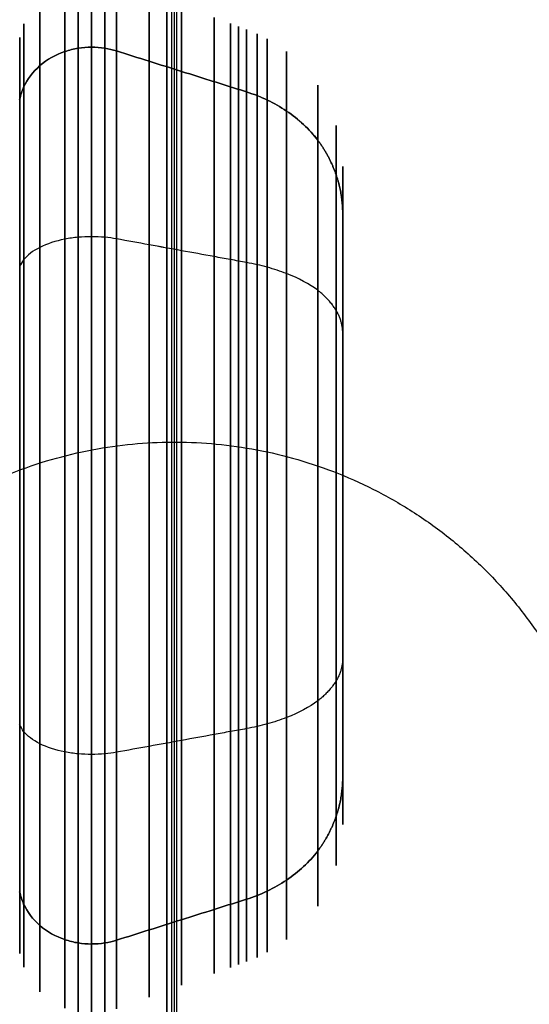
# Model space of a CAD drawing. Header units: millimetres. Extents: x 2083 to 2554, y -1671 to -6.
# Tile 15 of 256: x 2307.1 to 2310.59, y -61.29 to -54.55. Entities that reach past the tile are written whole.
import ezdxf

# ---------------------------------------------------------------- set-up
doc = ezdxf.new("R2010")
doc.units = ezdxf.units.MM
doc.header["$MEASUREMENT"] = 0
for name, color, linetype, true_color in [('Base', 7, 'Continuous', 0x000000), ('Cord', 7, 'Continuous', 0x000000), ('Default', 7, 'Continuous', 0x000000)]:
    doc.layers.add(name, color=color, linetype=linetype, true_color=true_color)

# ---------------------------------------------------------------- blocks, each defined once
blk = doc.blocks.new('BASE1')
at = {"layer": 'Default', "extrusion": (1, 0, -3.46628e-13)}
blk.add_arc((-71.3574, 1705.202, 2308.11), 52.1435, 0, 180, dxfattribs=at)
at = {"layer": 'Default', "extrusion": (1, 0, 3.26237e-13)}
blk.add_arc((-71.3574, 1705.202, 2308.11), 52.1435, 180, 0, dxfattribs=at)
blk = doc.blocks.new('PRT0006_A')
at = {"layer": 'Default'}
for p, q in [((-14.0392, 409.1385, 226.6928), (-14.0392, 411.3925, 226.6928)), ((-15.9912, 410.2655, 226.6928), (-12.0872, 410.2655, 226.6928)), ((-14.0392, 406.8845, 226.6928), (-14.0392, 409.1385, 226.6928)), ((-15.9912, 408.0115, 226.6928), (-12.0872, 408.0115, 226.6928))]:
    blk.add_line(p, q, dxfattribs=at)
for centre, radius, start, end in [((-14.0392, 409.1385, 224.9734), 3.5478, 90, 180), ((-14.0392, 409.1385, 224.9734), 3.5478, 360, 180), ((-14.0392, 409.1385, 224.8824), 3.5394, 360, 180), ((-14.0392, 409.1385, 225.0644), 3.5394, 0, 180), ((-14.0392, 409.1385, 224.9734), 3.5478, 360, 90), ((-14.0392, 409.1385, 225.1444), 3.5176, 90, 180), ((-14.0392, 409.1385, 224.7893), 3.5127, 360, 180), ((-14.0392, 409.1385, 225.1444), 3.5176, 0, 90), ((-14.0392, 409.1385, 225.367), 3.4366, 0, 180), ((-14.0392, 409.1385, 224.6198), 3.4013, 360, 180), ((-14.0392, 409.1385, 225.5896), 3.3556, 0, 180), ((-14.0392, 409.1385, 225.8122), 3.2745, 0, 180), ((-14.0392, 409.1385, 225.9235), 3.234, 0, 180), ((-14.0392, 409.1385, 224.5085), 3.2318, 360, 180), ((-14.0392, 409.1385, 225.9791), 3.2138, 0, 180), ((-14.0392, 409.1385, 226.0348), 3.1935, 0, 180), ((-14.0392, 409.1385, 226.1067), 3.1642, 360, 180), ((-14.0392, 409.1385, 224.4817), 3.1387, 360, 180), ((-14.0392, 409.1385, 226.1767), 3.1289, 360, 180), ((-14.0392, 409.1385, 226.3084), 3.0419, 360, 180), ((-14.0392, 409.1385, 226.5218), 2.8131, 360, 180), ((-14.0392, 409.1385, 226.5218), 2.8131, 360, 180), ((-14.0392, 409.1385, 226.6485), 2.5353, 0, 180), ((-14.0392, 409.1385, 224.9734), 3.5478, 180, 270), ((-14.0392, 409.1385, 224.9734), 3.5478, 180, 0), ((-14.0392, 409.1385, 224.8824), 3.5394, 180, 0), ((-14.0392, 409.1385, 225.0644), 3.5394, 180, 360), ((-14.0392, 409.1385, 225.1444), 3.5176, 180, 270), ((-14.0392, 409.1385, 224.7893), 3.5127, 180, 0), ((-14.0392, 409.1385, 225.367), 3.4366, 180, 0), ((-14.0392, 409.1385, 224.6198), 3.4013, 180, 0), ((-14.0392, 409.1385, 225.5896), 3.3556, 180, 0), ((-14.0392, 409.1385, 225.8122), 3.2745, 180, 0), ((-14.0392, 409.1385, 225.9235), 3.234, 180, 360), ((-14.0392, 409.1385, 224.5085), 3.2318, 180, 0), ((-14.0392, 409.1385, 225.9791), 3.2138, 180, 360), ((-14.0392, 409.1385, 226.0348), 3.1935, 180, 360), ((-14.0392, 409.1385, 226.1067), 3.1642, 180, 360), ((-14.0392, 409.1385, 224.4817), 3.1387, 180, 0), ((-14.0392, 409.1385, 226.1767), 3.1289, 180, 360), ((-14.0392, 409.1385, 226.3084), 3.0419, 180, 360), ((-14.0392, 409.1385, 226.5218), 2.8131, 180, 360), ((-14.0392, 409.1385, 226.5218), 2.8131, 180, 360), ((-14.0392, 409.1385, 226.6485), 2.5353, 180, 0), ((-14.0392, 409.1385, 224.9734), 3.5478, 270, 0), ((-14.0392, 409.1385, 225.1444), 3.5176, 270, 0)]:
    blk.add_arc(centre, radius, start, end, dxfattribs=at)
at = {"layer": 'Default', "extrusion": (-5.02577e-07, 4.61455e-09, 1)}
blk.add_arc((-14.0391, 409.1385, 226.5218), 2.8131, 89.99996, 180, dxfattribs=at)
at = {"layer": 'Default', "extrusion": (-5.15094e-07, -1.3904e-06, 1)}
blk.add_arc((-14.0391, 409.1388, 226.5212), 2.8131, 0.00012, 89.99996, dxfattribs=at)
at = {"layer": 'Default', "extrusion": (-5.02573e-07, -4.6183e-09, 1)}
blk.add_arc((-14.0391, 409.1385, 226.5218), 2.8131, 180, 270.00004, dxfattribs=at)
at = {"layer": 'Default', "extrusion": (-5.15098e-07, 1.39039e-06, 1)}
blk.add_arc((-14.0391, 409.1382, 226.5223), 2.8131, 270.00004, 359.99988, dxfattribs=at)
at = {"layer": 'Default'}
for points, knots in [([(-14.0392, 412.6863, 224.9734), (-14.0392, 412.6863, 224.9433), (-14.0392, 412.681, 224.8831), (-14.0392, 412.6458, 224.7573), (-14.0392, 412.5503, 224.6093), (-14.0392, 412.4024, 224.5139), (-14.0392, 412.308, 224.4874), (-14.0392, 412.2731, 224.481)], [0.012355, 0.012355, 0.012355, 0.012355, 0.151731, 0.2911069, 0.5698589, 0.8486108, 0.9879868, 0.9879868, 0.9879868, 0.9879868]), ([(-14.0392, 412.6561, 225.1444), (-14.0392, 412.6658, 225.1178), (-14.0392, 412.6814, 225.0595), (-14.0392, 412.6863, 225.0035), (-14.0392, 412.6863, 224.9734)], [0.04027, 0.04027, 0.04027, 0.04027, 0.4651745, 0.9594995, 0.9594995, 0.9594995, 0.9594995]), ([(-14.0392, 411.9516, 226.5218), (-14.0392, 412.037, 226.4642), (-14.0392, 412.1546, 226.3552), (-14.0392, 412.2566, 226.2005), (-14.0392, 412.3038, 226.107), (-14.0392, 412.3304, 226.0405), (-14.0392, 412.3522, 225.9791), (-14.0392, 412.3794, 225.9049), (-14.0392, 412.4265, 225.7751), (-14.0392, 412.4941, 225.5896), (-14.0392, 412.5751, 225.367), (-14.0392, 412.6291, 225.2186), (-14.0392, 412.6561, 225.1444)], [0.0098978, 0.0098978, 0.0098978, 0.0098978, 0.2033709, 0.3001075, 0.3484758, 0.3968441, 0.4339249, 0.4710058, 0.5451675, 0.6934909, 0.8418143, 0.9901281, 0.9901281, 0.9901281, 0.9901281]), ([(-17.587, 409.1385, 224.9734), (-17.587, 409.1385, 224.9433), (-17.5817, 409.1385, 224.8831), (-17.5465, 409.1385, 224.7573), (-17.451, 409.1385, 224.6093), (-17.3031, 409.1385, 224.5139), (-17.2087, 409.1385, 224.4874), (-17.1738, 409.1385, 224.481)], [0, 0, 0, 0, 0.142857, 0.285714, 0.571429, 0.857143, 1, 1, 1, 1]), ([(-17.587, 409.1385, 224.9734), (-17.587, 409.1385, 225.0035), (-17.5821, 409.1385, 225.0595), (-17.5665, 409.1385, 225.1178), (-17.5568, 409.1385, 225.1444)], [-1, -1, -1, -1, -0.46224, 0, 0, 0, 0]), ([(-17.5568, 409.1385, 225.1444), (-17.5298, 409.1385, 225.2186), (-17.4758, 409.1385, 225.367), (-17.3948, 409.1385, 225.5896), (-17.3272, 409.1385, 225.7751), (-17.2801, 409.1385, 225.9049), (-17.2529, 409.1385, 225.9791), (-17.2311, 409.1385, 226.0405), (-17.2045, 409.1385, 226.107), (-17.1573, 409.1385, 226.2005), (-17.0553, 409.1385, 226.3552), (-16.9377, 409.1385, 226.4642), (-16.8523, 409.1385, 226.5218)], [-0.9999954, -0.9999954, -0.9999954, -0.9999954, -0.8486911, -0.6973769, -0.5460628, -0.4704057, -0.4325771, -0.3947486, -0.345405, -0.2960614, -0.1973743, 0, 0, 0, 0]), ([(-11.2262, 409.1385, 226.5218), (-11.1408, 409.1385, 226.4642), (-11.0231, 409.1385, 226.3552), (-10.9211, 409.1385, 226.2005), (-10.874, 409.1385, 226.107), (-10.8474, 409.1385, 226.0405), (-10.8255, 409.1385, 225.9791), (-10.7984, 409.1385, 225.9049), (-10.7512, 409.1385, 225.7751), (-10.6836, 409.1385, 225.5896), (-10.6026, 409.1385, 225.367), (-10.5486, 409.1385, 225.2186), (-10.5216, 409.1385, 225.1444)], [-1, -1, -1, -1, -0.8026257, -0.7039386, -0.654595, -0.6052514, -0.5674229, -0.5295943, -0.4539372, -0.3026231, -0.1513089, -0.0000046, -0.0000046, -0.0000046, -0.0000046]), ([(-10.9046, 409.1385, 224.481), (-10.8697, 409.1385, 224.4874), (-10.7753, 409.1385, 224.5139), (-10.6274, 409.1385, 224.6093), (-10.5319, 409.1385, 224.7573), (-10.4967, 409.1385, 224.8831), (-10.4915, 409.1385, 224.9433), (-10.4915, 409.1385, 224.9734)], [0, 0, 0, 0, 0.142857, 0.428571, 0.714286, 0.857143, 1, 1, 1, 1]), ([(-10.5216, 409.1385, 225.1444), (-10.5119, 409.1385, 225.1178), (-10.4963, 409.1385, 225.0595), (-10.4915, 409.1385, 225.0035), (-10.4915, 409.1385, 224.9734)], [-1, -1, -1, -1, -0.53776, 0, 0, 0, 0]), ([(-14.0392, 406.3255, 226.5218), (-14.0392, 406.2401, 226.4642), (-14.0392, 406.1224, 226.3552), (-14.0392, 406.0204, 226.2005), (-14.0392, 405.9733, 226.107), (-14.0392, 405.9467, 226.0405), (-14.0392, 405.9248, 225.9791), (-14.0392, 405.8977, 225.9049), (-14.0392, 405.8505, 225.7751), (-14.0392, 405.7829, 225.5896), (-14.0392, 405.7019, 225.367), (-14.0392, 405.6479, 225.2186), (-14.0392, 405.6209, 225.1444)], [0.0098978, 0.0098978, 0.0098978, 0.0098978, 0.2033709, 0.3001075, 0.3484758, 0.3968441, 0.4339249, 0.4710058, 0.5451675, 0.6934909, 0.8418143, 0.9901281, 0.9901281, 0.9901281, 0.9901281]), ([(-14.0392, 405.5908, 224.9734), (-14.0392, 405.5908, 224.9433), (-14.0392, 405.596, 224.8831), (-14.0392, 405.6312, 224.7573), (-14.0392, 405.7267, 224.6093), (-14.0392, 405.8746, 224.5139), (-14.0392, 405.969, 224.4874), (-14.0392, 406.0039, 224.481)], [0.012355, 0.012355, 0.012355, 0.012355, 0.151731, 0.2911069, 0.5698589, 0.8486108, 0.9879868, 0.9879868, 0.9879868, 0.9879868]), ([(-14.0392, 405.6209, 225.1444), (-14.0392, 405.6112, 225.1178), (-14.0392, 405.5956, 225.0595), (-14.0392, 405.5908, 225.0035), (-14.0392, 405.5908, 224.9734)], [0.04027, 0.04027, 0.04027, 0.04027, 0.4651745, 0.9594995, 0.9594995, 0.9594995, 0.9594995])]:
    blk.add_open_spline(points, degree=3, knots=knots, dxfattribs=at)
for points, weights in [([(-14.0392, 411.3925, 226.6928), (-14.0392, 411.5875, 226.6879), (-14.0392, 411.7794, 226.6319), (-14.0392, 411.9516, 226.5218)], [0.0865556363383, 0.0807637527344, 0.0770806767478, 0.0755064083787]), ([(-16.8523, 409.1385, 226.5218), (-16.6801, 409.1385, 226.6319), (-16.4882, 409.1385, 226.6879), (-16.2932, 409.1385, 226.6928)], [0.0755063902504, 0.0770806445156, 0.0807637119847, 0.0865555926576]), ([(-11.7853, 409.1385, 226.6928), (-11.5902, 409.1385, 226.6879), (-11.3984, 409.1385, 226.6319), (-11.2262, 409.1385, 226.5218)], [0.0865556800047, 0.0807637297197, 0.0770806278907, 0.0755063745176]), ([(-14.0392, 406.8846, 226.6928), (-14.0392, 406.6896, 226.6879), (-14.0392, 406.4977, 226.6319), (-14.0392, 406.3255, 226.5218)], [0.0865556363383, 0.0807637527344, 0.0770806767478, 0.0755064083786])]:
    blk.add_rational_spline(points, weights, degree=3, dxfattribs=at)
for points, weights, knots in [([(-11.7853, 409.1385, 226.6928), (-11.7852, 411.3925, 226.6928), (-14.0392, 411.3925, 226.6928), (-16.2932, 411.3925, 226.6928), (-16.2932, 409.1385, 226.6928)], [1, 0.707106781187, 1, 0.707106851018, 0.999999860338], [0, 0, 0, 3.540541, 3.540541, 7.08108, 7.08108, 7.08108]), ([(-16.2932, 409.1385, 226.6928), (-16.2932, 406.8845, 226.6928), (-14.0392, 406.8845, 226.6928), (-11.7852, 406.8845, 226.6928), (-11.7853, 409.1385, 226.6928)], [1, 0.707106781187, 1, 0.707106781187, 1], [0, 0, 0, 3.54054, 3.54054, 7.08108, 7.08108, 7.08108])]:
    blk.add_rational_spline(points, weights, degree=2, knots=knots, dxfattribs=at)
for points in [[(-16.2932, 409.1385, 226.6928), (-15.1662, 409.1385, 226.6928), (-14.0392, 409.1385, 226.6928)], [(-14.0392, 409.1385, 226.6928), (-12.9122, 409.1385, 226.6928), (-11.7853, 409.1385, 226.6928)]]:
    blk.add_open_spline(points, degree=2, dxfattribs=at)

msp = doc.modelspace()

# ---------------------------------------------------------------- linework, layer by layer
at = {"layer": 'Cord'}
for points in [[(2313.4078, -68.1899, 1659.1787), (2312.8584, -68.1936, 1653.6085), (2311.9141, -68.5971, 1641.4975), (2310.861, -69.8864, 1621.9892), (2310.0209, -71.7237, 1599.8135), (2309.1261, -74.7831, 1565.7599), (2308.4818, -78.9295, 1518.7942), (2308.1787, -82.8628, 1458.5383), (2308.1438, -84.1661, 1405.7166), (2308.1461, -83.2455, 1362.3974), (2308.1456, -80.8287, 1318.6576), (2308.1458, -76.6048, 1274.9573), (2308.1458, -71.2338, 1231.3), (2308.1458, -65.3391, 1187.8069), (2308.1458, -57.3865, 1133.6077), (2308.1458, -49.7393, 1079.533), (2308.1458, -44.4857, 1036.3968), (2308.1458, -40.1593, 994.2072), (2308.1458, -36.4101, 943.4251), (2308.1458, -34.5089, 894.4556), (2308.1458, -34.1449, 858.2118), (2308.1458, -34.4067, 834.029), (2308.1458, -35.1625, 812.3318), (2308.1458, -36.3842, 793.4524), (2308.1458, -38.0344, 777.7148), (2308.1458, -39.5982, 768.2984), (2308.1458, -40.5457, 764.1525)], [(2310.4224, -71.1899, 1659.4743), (2309.8755, -71.1935, 1653.9307), (2308.9333, -71.5957, 1641.8492), (2307.8808, -72.8841, 1622.3525), (2307.0403, -74.722, 1600.1699), (2306.1447, -77.7839, 1566.0875), (2305.4995, -81.9362, 1519.0571), (2305.1957, -85.877, 1458.6874), (2305.1608, -87.1841, 1405.7365), (2305.1631, -86.2606, 1362.2788), (2305.1626, -83.8369, 1318.4168), (2305.1628, -79.6039, 1274.6272), (2305.1627, -74.2255, 1230.9107), (2305.1627, -68.3255, 1187.3786), (2305.1627, -60.3711, 1133.1675), (2305.1627, -52.7294, 1079.1306), (2305.1627, -47.4836, 1036.0573), (2305.1627, -43.1655, 993.9488), (2305.1627, -39.4227, 943.2535), (2305.1627, -37.5251, 894.3736), (2305.1627, -37.162, 858.2105), (2305.1627, -37.4231, 834.0938), (2305.1627, -38.1764, 812.4751), (2305.1627, -39.392, 793.6956), (2305.1627, -41.0286, 778.0959), (2305.1627, -42.5678, 768.8425), (2305.1627, -43.4854, 764.8309)], [(2313.4078, -74.1899, 1659.1787), (2312.8721, -74.1932, 1653.7495), (2311.9411, -74.5892, 1641.8212), (2310.8948, -75.8689, 1622.4482), (2310.0569, -77.7007, 1600.3376), (2309.1625, -80.7582, 1566.3048), (2308.5169, -84.9113, 1519.2675), (2308.2127, -88.8575, 1458.8217), (2308.1776, -90.1682, 1405.7557), (2308.18, -89.2419, 1362.1616), (2308.1795, -86.8113, 1318.1787), (2308.1797, -82.5693, 1274.3008), (2308.1796, -77.1837, 1230.5258), (2308.1796, -71.2783, 1186.9552), (2308.1796, -63.3222, 1132.7323), (2308.1796, -55.686, 1078.7328), (2308.1796, -50.4479, 1035.7216), (2308.1796, -46.138, 993.6933), (2308.1796, -42.4014, 943.084), (2308.1796, -40.5074, 894.2925), (2308.1796, -40.1452, 858.2092), (2308.1796, -40.4057, 834.1579), (2308.1796, -41.1565, 812.6167), (2308.1796, -42.3661, 793.936), (2308.1796, -43.9891, 778.4727), (2308.1796, -45.5042, 769.3805), (2308.1796, -46.392, 765.5016)]]:
    msp.add_open_spline(points, degree=3, knots=[0, 0, 0, 0, 16.576843, 36.182381, 58.520923, 83.27838, 138.763701, 200.071311, 264.709003, 297.582621, 330.456238, 396.471932, 429.53136, 462.590789, 528.252914, 593.915039, 626.304707, 658.428339, 720.897006, 778.777197, 805.158615, 829.386837, 851.127811, 870.051088, 885.834495, 898.176581, 898.176581, 898.176581, 898.176581], dxfattribs=at)
msp.add_open_spline([(2313.4078, -71.1899, 1659.1787), (2308.1627, -71.1899, 1606.2007), (2308.1627, -108.0265, 1373.9144), (2308.1627, -33.6449, 1021.6542), (2308.1627, -35.0483, 801.3162), (2308.1627, -43.4689, 764.8271)], degree=3, dxfattribs=at)
msp.add_rational_spline([(2305.1627, -60.4273, 1133.1582), (2305.1797, -63.3966, 1132.7304), (2308.1796, -63.3799, 1132.7328), (2311.1796, -63.3631, 1132.7352), (2311.1626, -60.3938, 1133.163), (2311.1457, -57.4245, 1133.5908), (2308.1458, -57.4413, 1133.5884), (2305.1458, -57.458, 1133.5859), (2305.1627, -60.4273, 1133.1582)], [1, 0.707106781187, 1, 0.707106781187, 1, 0.707106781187, 1, 0.707106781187, 1], degree=2, knots=[0, 0, 0, 4.712389, 4.712389, 9.424778, 9.424778, 14.137167, 14.137167, 18.849556, 18.849556, 18.849556], dxfattribs=at)

# ---------------------------------------------------------------- block references
at = {"layer": 'Base'}
msp.add_blockref('BASE1', (0, 0), dxfattribs=at)
at = {"layer": 'Base', "extrusion": (1, 0, 1.55173e-13), "rotation": 149.9999999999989}
msp.add_blockref('PRT0006_A', (134.6032, 2090.0184, 2082.622), dxfattribs=at)
at = {"layer": 'Base', "extrusion": (1, 0, 1.45043e-13), "rotation": 30.00000000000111}
msp.add_blockref('PRT0006_A', (158.9198, 1334.4322, 2082.622), dxfattribs=at)

doc.saveas('drawing.dxf')
